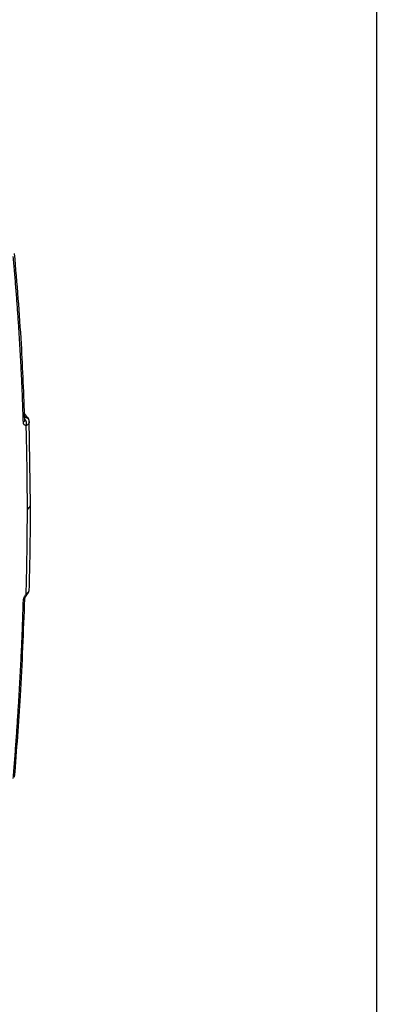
# Model space of a CAD drawing. Header units: millimetres. Extents: x 19 to 819, y 19 to 629.
# Tile 68 of 73: x 795 to 819, y 414 to 481. Entities that reach past the tile are written whole.
import ezdxf

# ---------------------------------------------------------------- set-up
doc = ezdxf.new("R2010")
doc.units = ezdxf.units.MM
doc.header["$LTSCALE"] = 3
doc.layers.add('TEXT', color=140, linetype='Continuous', lineweight=25)

msp = doc.modelspace()

# ---------------------------------------------------------------- linework, layer by layer
for p, q in [((795.479086, 454.040594), (795.265474, 454.305195)), ((795.671456, 448.126007), (795.588434, 453.85304)), ((795.285442, 441.727818), (795.286629, 441.740763))]:
    msp.add_line(p, q)
for centre, radius, start, end in [((795.110935, 453.868614), 0.17532, 296.37485959, 359.70226902), ((794.999733, 453.627833), 0.402917, 340.26600773, 46.38686461), ((795.122332, 441.765688), 0.167449, 293.39481634, 346.92886308)]:
    msp.add_arc(centre, radius, start, end)
for points, knots in [([(795.18882, 453.711544), (795.177627, 454.058425), (795.155243, 454.752127), (795.114572, 455.788065), (795.068711, 456.820491), (795.017151, 457.849081), (794.960028, 458.873921), (794.897307, 459.894991), (794.828989, 460.912289), (794.755107, 461.92584), (794.675527, 462.935547), (794.590754, 463.941772), (794.529523, 464.609301), (794.498904, 464.943094)], [0, 0, 0, 0, 0.090935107, 0.181854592, 0.272761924, 0.363660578, 0.454554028, 0.545445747, 0.636339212, 0.727237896, 0.818145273, 0.909064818, 1, 1, 1, 1]), ([(795.285975, 453.844261), (795.22092, 455.577605), (795.077146, 459.408373), (794.762029, 463.124181), (794.589496, 465.158661)], [0, 0, 0, 0, 0.452479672, 1, 1, 1, 1]), ([(795.245537, 454.038588), (795.263488, 454.04747), (795.306688, 454.068845), (795.38856, 454.0791), (795.442336, 454.064882), (795.473423, 454.045262), (795.486854, 454.036066), (795.494135, 454.023225), (795.497626, 454.017068)], [0, 0, 0, 0, 0.178808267, 0.430317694, 0.790195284, 0.802801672, 0.905449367, 1, 1, 1, 1]), ([(795.591074, 453.77157), (795.590024, 453.78538), (795.587938, 453.812799), (795.576505, 453.85193), (795.559832, 453.887971), (795.538487, 453.919994), (795.513978, 453.947502), (795.472451, 453.98368), (795.40874, 454.018394), (795.324362, 454.039624), (795.270121, 454.038926), (795.245537, 454.038609)], [0, 0, 0, 0, 0.090815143, 0.180303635, 0.267167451, 0.350229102, 0.428495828, 0.501195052, 0.694321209, 0.861459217, 1, 1, 1, 1]), ([(795.580167, 453.833722), (795.566173, 453.882119), (795.547341, 453.947244), (795.513304, 454.000197), (795.502876, 454.015216), (795.500826, 454.017685), (795.499845, 454.018866)], [0, 0, 0, 0, 0.620588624, 0.835089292, 0.921135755, 1, 1, 1, 1]), ([(795.378987, 453.491787), (795.366054, 453.492284), (795.340156, 453.493279), (795.304857, 453.504145), (795.272504, 453.522012), (795.234845, 453.55399), (795.198435, 453.611659), (795.192062, 453.67786), (795.18882, 453.711544)], [0, 0, 0, 0, 0.122811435, 0.245910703, 0.371262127, 0.500727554, 0.745962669, 1, 1, 1, 1]), ([(795.590652, 453.771556), (795.590941, 453.756456), (795.591496, 453.727459), (795.583165, 453.686693), (795.570198, 453.650807), (795.553809, 453.620057), (795.529117, 453.584965), (795.49207, 453.548307), (795.4393, 453.513363), (795.398653, 453.498822), (795.378987, 453.491787)], [0, 0, 0, 0, 0.12703121, 0.243956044, 0.350162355, 0.445315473, 0.529306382, 0.696102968, 0.852964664, 1, 1, 1, 1]), ([(795.460563, 447.822809), (795.460115, 448.140378), (795.45922, 448.775444), (795.452142, 449.724518), (795.440892, 450.670876), (795.42495, 451.614205), (795.404837, 452.55483), (795.387604, 453.179478), (795.378987, 453.491787)], [0, 0, 0, 0, 0.166743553, 0.333449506, 0.50012299, 0.666769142, 0.833393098, 1, 1, 1, 1]), ([(795.460563, 447.82281), (795.506499, 447.855586), (795.600552, 447.922692), (795.668181, 448.031374), (795.664211, 448.100827), (795.662769, 448.126074)], [0, 0, 0, 0, 0.377980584, 0.773888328, 1, 1, 1, 1]), ([(795.589365, 442.312143), (795.611663, 443.166199), (795.662629, 445.118253), (795.668264, 447.068064), (795.671434, 448.164801)], [0, 0, 0, 0, 0.437516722, 1, 1, 1, 1]), ([(795.379063, 442.057193), (795.391662, 442.540967), (795.410612, 443.268599), (795.429065, 444.232365), (795.44434, 445.194081), (795.457487, 446.391175), (795.459537, 447.345443), (795.460563, 447.822809)], [0, 0, 0, 0, 0.250001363, 0.376020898, 0.500004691, 0.749881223, 1, 1, 1, 1]), ([(795.18882, 441.612005), (795.189601, 441.625917), (795.191165, 441.653779), (795.198513, 441.698031), (795.209502, 441.743854), (795.224541, 441.791457), (795.251381, 441.861959), (795.299294, 441.956754), (795.351994, 442.02311), (795.379063, 442.057193)], [0, 0, 0, 0, 0.096254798, 0.192776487, 0.290793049, 0.391477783, 0.4959141, 0.74108032, 1, 1, 1, 1]), ([(795.286638, 441.741056), (795.288314, 441.756496), (795.291767, 441.788315), (795.313804, 441.849446), (795.348263, 441.913775), (795.379341, 441.953069), (795.395374, 441.973341)], [0, 0, 0, 0, 0.227337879, 0.468504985, 0.725797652, 1, 1, 1, 1]), ([(795.391409, 441.974038), (795.396521, 441.981776), (795.407559, 441.998486), (795.389017, 442.036685), (795.379063, 442.057193)], [0, 0, 0, 0, 0.46312868, 1, 1, 1, 1]), ([(795.379282, 442.057073), (795.393708, 442.070482), (795.423308, 442.097994), (795.464465, 442.139404), (795.502784, 442.182632), (795.544259, 442.238933), (795.58587, 442.316101), (795.589018, 442.377992), (795.590822, 442.413468)], [0, 0, 0, 0, 0.109203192, 0.224060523, 0.344326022, 0.470275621, 0.696355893, 1, 1, 1, 1]), ([(795.394148, 441.971907), (795.433206, 442.019969), (795.500259, 442.102482), (795.568425, 442.236833), (795.582348, 442.323629), (795.589936, 442.370934)], [0, 0, 0, 0, 0.388282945, 0.666600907, 1, 1, 1, 1]), ([(794.498904, 429.562764), (794.529523, 429.932846), (794.590754, 430.672947), (794.675527, 431.779644), (794.755107, 432.883671), (794.828989, 433.984786), (794.897307, 435.083055), (794.960028, 436.178462), (795.017151, 437.271005), (795.068711, 438.360705), (795.114572, 439.447484), (795.155243, 440.531626), (795.177627, 441.251858), (795.18882, 441.612005)], [0, 0, 0, 0, 0.0909351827, 0.1818547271, 0.2727621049, 0.363660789, 0.4545542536, 0.5454459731, 0.6363394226, 0.7272380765, 0.8181454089, 0.9090648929, 1, 1, 1, 1]), ([(794.594303, 429.663179), (794.738044, 431.502928), (795.055717, 435.568847), (795.204155, 439.548688), (795.285428, 441.727728)], [0, 0, 0, 0, 0.452480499, 1, 1, 1, 1])]:
    msp.add_open_spline(points, degree=3, knots=knots)
at = {"layer": 'TEXT'}
msp.add_line((819.15, 628.65), (819.15, 19.05), dxfattribs=at)

doc.saveas('drawing.dxf')
